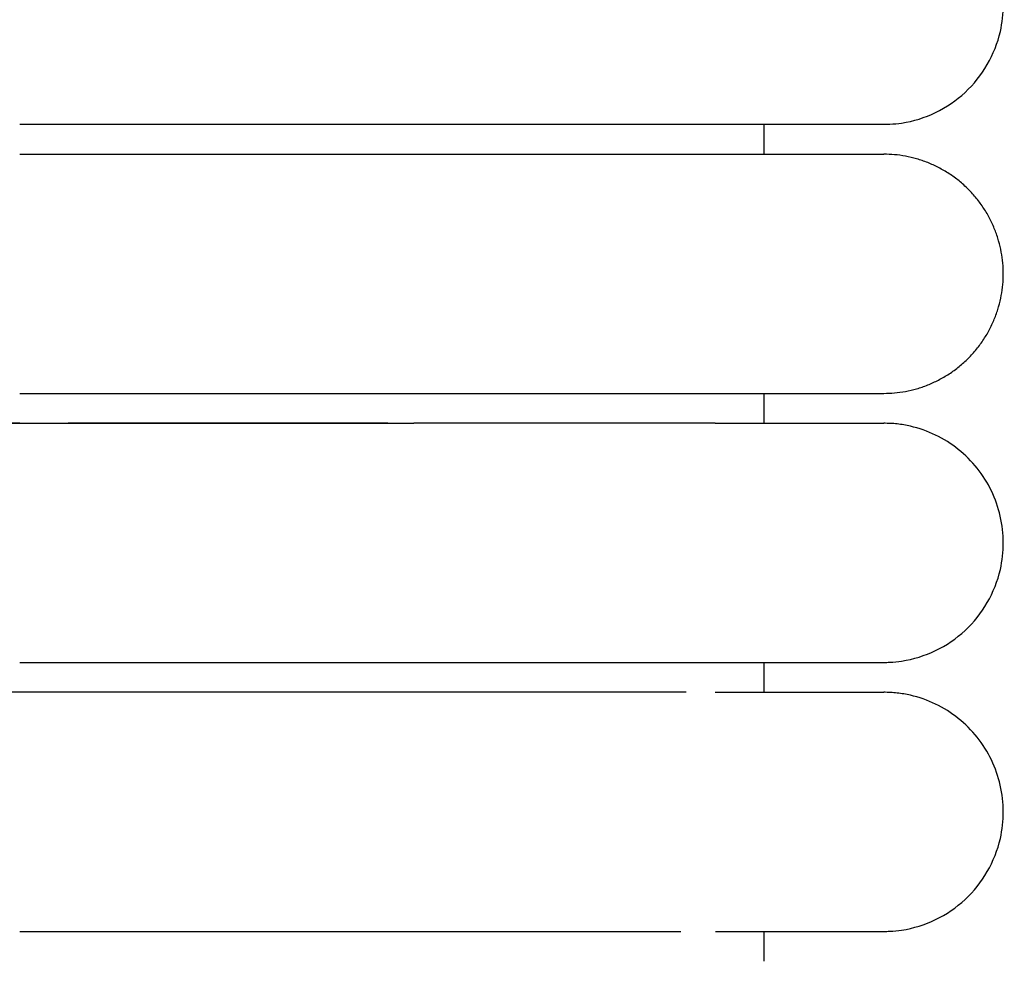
# Model space of a CAD drawing. Header units: millimetres. Extents: x -31695 to -19845, y -5614 to 7253.
# Tile 192 of 256: x -29429 to -29412, y 4950 to 4966. Entities that reach past the tile are written whole.
import ezdxf

# ---------------------------------------------------------------- set-up
doc = ezdxf.new("R2010")
doc.units = ezdxf.units.MM
doc.layers.add('2d', color=7, linetype='Continuous', true_color=0x000000)

msp = doc.modelspace()

# ---------------------------------------------------------------- linework, layer by layer
at = {"layer": '2d', "linetype": 'Continuous', "lineweight": -3}
for points, knots in [([(-29414.064, 4964.495), (-29414.031, 4964.495), (-29413.998, 4964.496), (-29413.898, 4964.501), (-29413.832, 4964.508), (-29413.766, 4964.517), (-29413.569, 4964.547), (-29413.377, 4964.607), (-29413.197, 4964.693), (-29413.017, 4964.78), (-29412.85, 4964.893), (-29412.704, 4965.029), (-29412.412, 4965.3), (-29412.203, 4965.661), (-29412.114, 4966.05), (-29412.048, 4966.342), (-29412.048, 4966.649), (-29412.115, 4966.94), (-29412.182, 4967.232), (-29412.314, 4967.508), (-29412.501, 4967.742), (-29412.687, 4967.976), (-29412.928, 4968.167), (-29413.197, 4968.297), (-29413.332, 4968.362), (-29413.474, 4968.412), (-29413.62, 4968.445), (-29413.693, 4968.462), (-29413.767, 4968.474), (-29413.878, 4968.487), (-29413.915, 4968.49), (-29413.981, 4968.493), (-29414.037, 4968.494), (-29414.065, 4968.495)], [23.445448, 23.445448, 23.445448, 23.445448, 23.445583, 23.445583, 23.445854, 23.445854, 23.445854, 24.046299, 24.046299, 24.046299, 24.647109, 24.647109, 24.647109, 25.861392, 25.861392, 25.861392, 26.766948, 26.766948, 26.766948, 27.671852, 27.671852, 27.671852, 28.577116, 28.577116, 28.577116, 29.026855, 29.026855, 29.026855, 29.266293, 29.266293, 29.386005, 29.386005, 29.475729, 29.475729, 29.475729, 29.475729]), ([(-29428.526, 4964.495), (-29428.325, 4964.495), (-29428.122, 4964.495), (-29427.922, 4964.495), (-29427.72, 4964.495), (-29427.519, 4964.495), (-29427.318, 4964.495), (-29427.117, 4964.495), (-29426.916, 4964.495), (-29426.716, 4964.495), (-29426.516, 4964.495), (-29426.317, 4964.495), (-29426.118, 4964.495), (-29425.919, 4964.495), (-29425.722, 4964.495), (-29425.525, 4964.495), (-29425.329, 4964.495), (-29425.133, 4964.495), (-29424.939, 4964.495), (-29424.915, 4964.495), (-29424.891, 4964.495), (-29424.867, 4964.495), (-29424.842, 4964.495), (-29424.818, 4964.495), (-29424.794, 4964.495), (-29424.746, 4964.495), (-29424.698, 4964.495), (-29424.649, 4964.495), (-29424.553, 4964.495), (-29424.457, 4964.495), (-29424.362, 4964.495), (-29424.171, 4964.495), (-29423.982, 4964.495), (-29423.795, 4964.495), (-29423.607, 4964.495), (-29423.422, 4964.495), (-29423.24, 4964.495), (-29423.059, 4964.495), (-29422.88, 4964.495), (-29422.705, 4964.495), (-29422.53, 4964.495), (-29422.358, 4964.495), (-29422.189, 4964.495), (-29422.02, 4964.495), (-29421.855, 4964.495), (-29421.693, 4964.495), (-29421.531, 4964.495), (-29421.372, 4964.495), (-29421.218, 4964.495), (-29421.063, 4964.495), (-29420.911, 4964.495), (-29420.764, 4964.495), (-29420.616, 4964.495), (-29420.473, 4964.495), (-29420.333, 4964.495), (-29420.263, 4964.495), (-29420.194, 4964.495), (-29420.126, 4964.495), (-29420.058, 4964.495), (-29419.991, 4964.495), (-29419.925, 4964.495), (-29419.921, 4964.495), (-29419.917, 4964.495), (-29419.913, 4964.495), (-29419.909, 4964.495), (-29419.905, 4964.495), (-29419.901, 4964.495), (-29419.893, 4964.495), (-29419.886, 4964.495), (-29419.878, 4964.495), (-29419.862, 4964.495), (-29419.847, 4964.495), (-29419.832, 4964.495), (-29419.801, 4964.495), (-29419.77, 4964.495), (-29419.739, 4964.495), (-29419.709, 4964.495), (-29419.678, 4964.495), (-29419.648, 4964.495), (-29419.64, 4964.495), (-29419.633, 4964.495), (-29419.625, 4964.495), (-29419.618, 4964.495), (-29419.61, 4964.495), (-29419.603, 4964.495), (-29419.588, 4964.495), (-29419.572, 4964.495), (-29419.557, 4964.495), (-29419.527, 4964.495), (-29419.497, 4964.495), (-29419.468, 4964.495), (-29419.438, 4964.495), (-29419.408, 4964.495), (-29419.379, 4964.495), (-29419.349, 4964.495), (-29419.32, 4964.495), (-29419.291, 4964.495), (-29419.276, 4964.495), (-29419.262, 4964.495), (-29419.247, 4964.495), (-29419.233, 4964.495), (-29419.218, 4964.495), (-29419.204, 4964.495), (-29419.146, 4964.495), (-29419.089, 4964.495), (-29419.033, 4964.495), (-29418.977, 4964.495), (-29418.921, 4964.495), (-29418.866, 4964.495), (-29418.811, 4964.495), (-29418.756, 4964.495), (-29418.703, 4964.495), (-29418.676, 4964.495), (-29418.649, 4964.495), (-29418.623, 4964.495), (-29418.597, 4964.495), (-29418.57, 4964.495), (-29418.544, 4964.495), (-29418.492, 4964.495), (-29418.441, 4964.495), (-29418.39, 4964.495), (-29418.34, 4964.495), (-29418.29, 4964.495), (-29418.241, 4964.495), (-29418.229, 4964.495), (-29418.217, 4964.495), (-29418.2, 4964.495), (-29418.198, 4964.495), (-29418.197, 4964.495), (-29418.186, 4964.495), (-29418.18, 4964.495), (-29418.174, 4964.495), (-29418.168, 4964.495), (-29418.162, 4964.495), (-29418.156, 4964.495), (-29418.15, 4964.495), (-29418.144, 4964.495), (-29418.138, 4964.495), (-29418.132, 4964.495), (-29418.12, 4964.495), (-29418.109, 4964.495), (-29418.097, 4964.495), (-29418.073, 4964.495), (-29418.05, 4964.495), (-29418.027, 4964.495), (-29418.003, 4964.495), (-29417.98, 4964.495), (-29417.958, 4964.495), (-29417.946, 4964.495), (-29417.935, 4964.495), (-29417.924, 4964.495), (-29417.912, 4964.495), (-29417.901, 4964.495), (-29417.89, 4964.495), (-29417.868, 4964.495), (-29417.846, 4964.495), (-29417.824, 4964.495), (-29417.813, 4964.495), (-29417.802, 4964.495), (-29417.791, 4964.495), (-29417.786, 4964.495), (-29417.781, 4964.495), (-29417.775, 4964.495), (-29417.772, 4964.495), (-29417.77, 4964.495), (-29417.759, 4964.495), (-29417.738, 4964.495), (-29417.717, 4964.495), (-29417.696, 4964.495), (-29417.685, 4964.495), (-29417.675, 4964.495), (-29417.664, 4964.495), (-29417.654, 4964.495), (-29417.644, 4964.495), (-29417.634, 4964.495), (-29417.629, 4964.495), (-29417.623, 4964.495), (-29417.618, 4964.495), (-29417.616, 4964.495), (-29417.613, 4964.495), (-29417.603, 4964.495), (-29417.593, 4964.495), (-29417.583, 4964.495), (-29417.573, 4964.495), (-29417.568, 4964.495), (-29417.563, 4964.495), (-29417.558, 4964.495), (-29417.553, 4964.495), (-29417.548, 4964.495), (-29417.543, 4964.495), (-29417.541, 4964.495), (-29417.539, 4964.495), (-29417.529, 4964.495), (-29417.524, 4964.495), (-29417.519, 4964.495), (-29417.507, 4964.495), (-29417.504, 4964.495), (-29417.502, 4964.495), (-29417.492, 4964.495), (-29417.49, 4964.495), (-29417.488, 4964.495), (-29417.478, 4964.495), (-29417.476, 4964.495), (-29417.473, 4964.495), (-29417.462, 4964.495), (-29417.274, 4964.495), (-29417.112, 4964.495), (-29416.883, 4964.495)], [0, 0, 0, 0, 0.604392, 0.604392, 0.604392, 1.209983, 1.209983, 1.209983, 1.816678, 1.816678, 1.816678, 2.424373, 2.424373, 2.424373, 3.032962, 3.032962, 3.032962, 3.642355, 3.642355, 3.642355, 3.718574, 3.718574, 3.718574, 3.794805, 3.794805, 3.794805, 3.947301, 3.947301, 3.947301, 4.252433, 4.252433, 4.252433, 4.863279, 4.863279, 4.863279, 5.473241, 5.473241, 5.473241, 6.077558, 6.077558, 6.077558, 6.676545, 6.676545, 6.676545, 7.270261, 7.270261, 7.270261, 7.858638, 7.858638, 7.858638, 8.441554, 8.441554, 8.441554, 9.018801, 9.018801, 9.018801, 9.305203, 9.305203, 9.305203, 9.590091, 9.590091, 9.590091, 9.606824, 9.606824, 9.606824, 9.623568, 9.623568, 9.623568, 9.657078, 9.657078, 9.657078, 9.724189, 9.724189, 9.724189, 9.858765, 9.858765, 9.858765, 9.993806, 9.993806, 9.993806, 10.027639, 10.027639, 10.027639, 10.0615, 10.0615, 10.0615, 10.129308, 10.129308, 10.129308, 10.265263, 10.265263, 10.265263, 10.401666, 10.401666, 10.401666, 10.53851, 10.53851, 10.53851, 10.607096, 10.607096, 10.607096, 10.67579, 10.67579, 10.67579, 10.951639, 10.951639, 10.951639, 11.229172, 11.229172, 11.229172, 11.508349, 11.508349, 11.508349, 11.648544, 11.648544, 11.648544, 11.78914, 11.78914, 11.78914, 12.071522, 12.071522, 12.071522, 12.355473, 12.355473, 12.355473, 12.435614, 12.435614, 12.435614, 12.462355, 12.462355, 12.462355, 12.498031, 12.498031, 12.498031, 12.533731, 12.533731, 12.533731, 12.569455, 12.569455, 12.569455, 12.640976, 12.640976, 12.640976, 12.784306, 12.784306, 12.784306, 12.928022, 12.928022, 12.928022, 13.000025, 13.000025, 13.000025, 13.072124, 13.072124, 13.072124, 13.216611, 13.216611, 13.216611, 13.289, 13.289, 13.289, 13.325231, 13.325231, 13.325231, 13.361486, 13.361486, 13.361486, 13.506747, 13.506747, 13.506747, 13.579524, 13.579524, 13.579524, 13.652399, 13.652399, 13.652399, 13.688873, 13.688873, 13.688873, 13.725371, 13.725371, 13.725371, 13.798442, 13.798442, 13.798442, 13.835014, 13.835014, 13.835014, 13.871611, 13.871611, 13.871611, 13.908233, 13.908233, 13.908233, 13.963212, 13.963212, 13.963212, 13.999896, 13.999896, 13.999896, 14.036605, 14.036605, 14.036605, 14.077932, 14.077932, 14.077932, 15.530971, 15.530971, 15.530971, 15.530971]), ([(-29416.883, 4964.495), (-29416.2, 4964.495), (-29415.638, 4964.495), (-29415.202, 4964.495), (-29414.832, 4964.495), (-29414.554, 4964.495), (-29414.365, 4964.495), (-29414.177, 4964.495), (-29414.078, 4964.495), (-29414.065, 4964.495)], [0, 0, 0, 0, 8.585629, 8.585629, 8.585629, 15.831626, 15.831626, 15.831626, 22.972429, 22.972429, 22.972429, 22.972429]), ([(-29422.362, 4959.495), (-29422.692, 4959.495), (-29423.032, 4959.495), (-29424.304, 4959.495), (-29425.277, 4959.495), (-29427.124, 4959.494), (-29427.982, 4959.494), (-29429.311, 4959.491), (-29429.783, 4959.489), (-29430.247, 4959.487)], [-2.80188472, -2.80188472, -2.80188472, -2.80188472, -2.79796123, -2.79796123, -2.7876612, -2.7876612, -2.77899458, -2.77899458, -2.77418446, -2.77418446, -2.77418446, -2.77418446]), ([(-29428.526, 4959.495), (-29428.324, 4959.495), (-29427.921, 4959.495), (-29427.318, 4959.495), (-29426.716, 4959.495), (-29426.117, 4959.495), (-29425.524, 4959.495), (-29425.109, 4959.495), (-29424.867, 4959.495), (-29424.77, 4959.495), (-29424.601, 4959.495), (-29424.266, 4959.495), (-29423.982, 4959.495), (-29423.607, 4959.495), (-29423.238, 4959.495), (-29422.763, 4959.495), (-29422.475, 4959.495), (-29422.362, 4959.495)], [1.5131938, 1.5131938, 1.5131938, 1.5131938, 1.5643554, 1.615517, 1.6666785, 1.7178401, 1.7690017, 1.8201632, 1.8265584, 1.8329536, 1.845744, 1.8713248, 1.9224864, 1.9224864, 1.9738461, 2.0252058, 2.059163, 2.059163, 2.059163, 2.059163]), ([(-29422.362, 4959.495), (-29422.304, 4959.495), (-29422.158, 4959.495), (-29422.014, 4959.495), (-29421.928, 4959.495)], [2.05916304, 2.05916304, 2.05916304, 2.05916304, 2.07656553, 2.10334835, 2.10334835, 2.10334835, 2.10334835]), ([(-29416.884, 4959.495), (-29417.059, 4959.495), (-29417.317, 4959.495), (-29417.634, 4959.495), (-29417.644, 4959.495), (-29417.654, 4959.495), (-29417.664, 4959.495), (-29417.675, 4959.495), (-29417.685, 4959.495), (-29417.696, 4959.495), (-29417.716, 4959.495), (-29417.738, 4959.495), (-29417.759, 4959.495), (-29417.762, 4959.495), (-29417.764, 4959.495), (-29417.775, 4959.495), (-29417.78, 4959.495), (-29417.786, 4959.495), (-29417.791, 4959.495), (-29417.802, 4959.495), (-29417.813, 4959.495), (-29417.824, 4959.495), (-29417.846, 4959.495), (-29417.868, 4959.495), (-29417.89, 4959.495), (-29417.901, 4959.495), (-29417.912, 4959.495), (-29417.924, 4959.495), (-29417.935, 4959.495), (-29417.946, 4959.495), (-29417.958, 4959.495), (-29417.98, 4959.495), (-29418.003, 4959.495), (-29418.026, 4959.495), (-29418.05, 4959.495), (-29418.073, 4959.495), (-29418.097, 4959.495), (-29418.109, 4959.495), (-29418.12, 4959.495), (-29418.132, 4959.495), (-29418.138, 4959.495), (-29418.144, 4959.495), (-29418.15, 4959.495), (-29418.156, 4959.495), (-29418.162, 4959.495), (-29418.168, 4959.495), (-29418.174, 4959.495), (-29418.18, 4959.495), (-29418.186, 4959.495), (-29418.189, 4959.495), (-29418.192, 4959.495), (-29418.204, 4959.495), (-29418.217, 4959.495), (-29418.229, 4959.495), (-29418.241, 4959.495), (-29418.29, 4959.495), (-29418.34, 4959.495), (-29418.39, 4959.495), (-29418.441, 4959.495), (-29418.492, 4959.495), (-29418.544, 4959.495), (-29418.57, 4959.495), (-29418.596, 4959.495), (-29418.623, 4959.495), (-29418.649, 4959.495), (-29418.676, 4959.495), (-29418.703, 4959.495), (-29418.756, 4959.495), (-29418.811, 4959.495), (-29418.866, 4959.495), (-29418.921, 4959.495), (-29418.976, 4959.495), (-29419.033, 4959.495), (-29419.089, 4959.495), (-29419.146, 4959.495), (-29419.204, 4959.495), (-29419.218, 4959.495), (-29419.233, 4959.495), (-29419.247, 4959.495), (-29419.262, 4959.495), (-29419.276, 4959.495), (-29419.291, 4959.495), (-29419.32, 4959.495), (-29419.349, 4959.495), (-29419.379, 4959.495), (-29419.408, 4959.495), (-29419.438, 4959.495), (-29419.468, 4959.495), (-29419.497, 4959.495), (-29419.527, 4959.495), (-29419.557, 4959.495), (-29419.572, 4959.495), (-29419.587, 4959.495), (-29419.603, 4959.495), (-29419.61, 4959.495), (-29419.618, 4959.495), (-29419.625, 4959.495), (-29419.633, 4959.495), (-29419.64, 4959.495), (-29419.648, 4959.495), (-29419.678, 4959.495), (-29419.709, 4959.495), (-29419.739, 4959.495), (-29419.77, 4959.495), (-29419.801, 4959.495), (-29419.831, 4959.495), (-29419.847, 4959.495), (-29419.862, 4959.495), (-29419.878, 4959.495), (-29419.886, 4959.495), (-29419.893, 4959.495), (-29419.901, 4959.495), (-29419.905, 4959.495), (-29419.909, 4959.495), (-29419.913, 4959.495), (-29419.917, 4959.495), (-29419.921, 4959.495), (-29419.924, 4959.495), (-29419.991, 4959.495), (-29420.058, 4959.495), (-29420.126, 4959.495), (-29420.194, 4959.495), (-29420.263, 4959.495), (-29420.333, 4959.495), (-29420.472, 4959.495), (-29420.616, 4959.495), (-29420.764, 4959.495), (-29420.911, 4959.495), (-29421.063, 4959.495), (-29421.217, 4959.495), (-29421.372, 4959.495), (-29421.531, 4959.495), (-29421.693, 4959.495), (-29421.77, 4959.495), (-29421.849, 4959.495), (-29421.928, 4959.495)], [1.838093, 1.838093, 1.838093, 1.838093, 4.097481, 4.097481, 4.097481, 4.170359, 4.170359, 4.170359, 4.243139, 4.243139, 4.243139, 4.388405, 4.388405, 4.388405, 4.424662, 4.424662, 4.424662, 4.460895, 4.460895, 4.460895, 4.533287, 4.533287, 4.533287, 4.677779, 4.677779, 4.677779, 4.749881, 4.749881, 4.749881, 4.821887, 4.821887, 4.821887, 4.965608, 4.965608, 4.965608, 5.108944, 5.108944, 5.108944, 5.180468, 5.180468, 5.180468, 5.216194, 5.216194, 5.216194, 5.251895, 5.251895, 5.251895, 5.287573, 5.287573, 5.287573, 5.323227, 5.323227, 5.323227, 5.39446, 5.39446, 5.39446, 5.678416, 5.678416, 5.678416, 5.960803, 5.960803, 5.960803, 6.101403, 6.101403, 6.101403, 6.241604, 6.241604, 6.241604, 6.520785, 6.520785, 6.520785, 6.798326, 6.798326, 6.798326, 7.07418, 7.07418, 7.07418, 7.142877, 7.142877, 7.142877, 7.211466, 7.211466, 7.211466, 7.348315, 7.348315, 7.348315, 7.484723, 7.484723, 7.484723, 7.620683, 7.620683, 7.620683, 7.688494, 7.688494, 7.688494, 7.722357, 7.722357, 7.722357, 7.756191, 7.756191, 7.756191, 7.891237, 7.891237, 7.891237, 8.025818, 8.025818, 8.025818, 8.092932, 8.092932, 8.092932, 8.126444, 8.126444, 8.126444, 8.143189, 8.143189, 8.143189, 8.159923, 8.159923, 8.159923, 8.444816, 8.444816, 8.444816, 8.731224, 8.731224, 8.731224, 9.308461, 9.308461, 9.308461, 9.891383, 9.891383, 9.891383, 10.479755, 10.479755, 10.479755, 10.763861, 10.763861, 10.763861, 10.763861]), ([(-29416.884, 4959.495), (-29416.198, 4959.495), (-29415.637, 4959.495), (-29415.203, 4959.495), (-29414.833, 4959.495), (-29414.554, 4959.495), (-29414.365, 4959.495), (-29414.177, 4959.495), (-29414.079, 4959.495), (-29414.065, 4959.495)], [0, 0, 0, 0, 8.649968, 8.649968, 8.649968, 15.950267, 15.950267, 15.950267, 23.144583, 23.144583, 23.144583, 23.144583]), ([(-29414.064, 4955.495), (-29414.031, 4955.495), (-29413.998, 4955.496), (-29413.898, 4955.501), (-29413.832, 4955.508), (-29413.766, 4955.517), (-29413.569, 4955.547), (-29413.377, 4955.607), (-29413.197, 4955.693), (-29413.017, 4955.78), (-29412.85, 4955.893), (-29412.704, 4956.029), (-29412.412, 4956.3), (-29412.203, 4956.661), (-29412.114, 4957.05), (-29412.048, 4957.342), (-29412.048, 4957.649), (-29412.115, 4957.94), (-29412.182, 4958.232), (-29412.314, 4958.508), (-29412.501, 4958.742), (-29412.687, 4958.976), (-29412.928, 4959.167), (-29413.197, 4959.297), (-29413.332, 4959.362), (-29413.474, 4959.412), (-29413.62, 4959.445), (-29413.693, 4959.462), (-29413.767, 4959.474), (-29413.878, 4959.487), (-29413.915, 4959.49), (-29413.981, 4959.493), (-29414.037, 4959.494), (-29414.065, 4959.495)], [23.445408, 23.445408, 23.445408, 23.445408, 23.445556, 23.445556, 23.445854, 23.445854, 23.445854, 24.046299, 24.046299, 24.046299, 24.647109, 24.647109, 24.647109, 25.861392, 25.861392, 25.861392, 26.766947, 26.766947, 26.766947, 27.671852, 27.671852, 27.671852, 28.577116, 28.577116, 28.577116, 29.026855, 29.026855, 29.026855, 29.266293, 29.266293, 29.386005, 29.386005, 29.475729, 29.475729, 29.475729, 29.475729]), ([(-29428.525, 4955.495), (-29428.324, 4955.495), (-29428.123, 4955.495), (-29427.922, 4955.495), (-29427.72, 4955.495), (-29427.519, 4955.495), (-29427.318, 4955.495), (-29427.117, 4955.495), (-29426.916, 4955.495), (-29426.716, 4955.495), (-29426.516, 4955.495), (-29426.317, 4955.495), (-29426.118, 4955.495), (-29425.919, 4955.495), (-29425.722, 4955.495), (-29425.525, 4955.495), (-29425.329, 4955.495), (-29425.133, 4955.495), (-29424.939, 4955.495), (-29424.915, 4955.495), (-29424.891, 4955.495), (-29424.867, 4955.495), (-29424.842, 4955.495), (-29424.818, 4955.495), (-29424.794, 4955.495), (-29424.746, 4955.495), (-29424.698, 4955.495), (-29424.649, 4955.495), (-29424.553, 4955.495), (-29424.457, 4955.495), (-29424.362, 4955.495), (-29424.171, 4955.495), (-29423.982, 4955.495), (-29423.795, 4955.495), (-29423.607, 4955.495), (-29423.422, 4955.495), (-29423.24, 4955.495), (-29423.059, 4955.495), (-29422.88, 4955.495), (-29422.705, 4955.495), (-29422.53, 4955.495), (-29422.358, 4955.495), (-29422.189, 4955.495), (-29422.02, 4955.495), (-29421.855, 4955.495), (-29421.693, 4955.495), (-29421.531, 4955.495), (-29421.372, 4955.495), (-29421.218, 4955.495), (-29421.063, 4955.495), (-29420.911, 4955.495), (-29420.764, 4955.495), (-29420.616, 4955.495), (-29420.473, 4955.495), (-29420.333, 4955.495), (-29420.263, 4955.495), (-29420.194, 4955.495), (-29420.126, 4955.495), (-29420.058, 4955.495), (-29419.991, 4955.495), (-29419.925, 4955.495), (-29419.921, 4955.495), (-29419.917, 4955.495), (-29419.913, 4955.495), (-29419.909, 4955.495), (-29419.905, 4955.495), (-29419.901, 4955.495), (-29419.893, 4955.495), (-29419.886, 4955.495), (-29419.878, 4955.495), (-29419.862, 4955.495), (-29419.847, 4955.495), (-29419.832, 4955.495), (-29419.801, 4955.495), (-29419.77, 4955.495), (-29419.739, 4955.495), (-29419.709, 4955.495), (-29419.678, 4955.495), (-29419.648, 4955.495), (-29419.64, 4955.495), (-29419.633, 4955.495), (-29419.625, 4955.495), (-29419.618, 4955.495), (-29419.61, 4955.495), (-29419.603, 4955.495), (-29419.588, 4955.495), (-29419.572, 4955.495), (-29419.557, 4955.495), (-29419.527, 4955.495), (-29419.497, 4955.495), (-29419.468, 4955.495), (-29419.438, 4955.495), (-29419.408, 4955.495), (-29419.379, 4955.495), (-29419.349, 4955.495), (-29419.32, 4955.495), (-29419.291, 4955.495), (-29419.276, 4955.495), (-29419.262, 4955.495), (-29419.247, 4955.495), (-29419.233, 4955.495), (-29419.218, 4955.495), (-29419.204, 4955.495), (-29419.146, 4955.495), (-29419.089, 4955.495), (-29419.033, 4955.495), (-29418.977, 4955.495), (-29418.921, 4955.495), (-29418.866, 4955.495), (-29418.811, 4955.495), (-29418.756, 4955.495), (-29418.703, 4955.495), (-29418.676, 4955.495), (-29418.649, 4955.495), (-29418.623, 4955.495), (-29418.597, 4955.495), (-29418.57, 4955.495), (-29418.544, 4955.495), (-29418.492, 4955.495), (-29418.441, 4955.495), (-29418.39, 4955.495), (-29418.34, 4955.495), (-29418.29, 4955.495), (-29418.241, 4955.495), (-29418.229, 4955.495), (-29418.217, 4955.495), (-29418.2, 4955.495), (-29418.198, 4955.495), (-29418.197, 4955.495), (-29418.186, 4955.495), (-29418.18, 4955.495), (-29418.174, 4955.495), (-29418.168, 4955.495), (-29418.162, 4955.495), (-29418.156, 4955.495), (-29418.15, 4955.495), (-29418.144, 4955.495), (-29418.138, 4955.495), (-29418.132, 4955.495), (-29418.12, 4955.495), (-29418.109, 4955.495), (-29418.097, 4955.495), (-29418.073, 4955.495), (-29418.05, 4955.495), (-29418.027, 4955.495), (-29418.003, 4955.495), (-29417.98, 4955.495), (-29417.958, 4955.495), (-29417.946, 4955.495), (-29417.935, 4955.495), (-29417.924, 4955.495), (-29417.912, 4955.495), (-29417.901, 4955.495), (-29417.89, 4955.495), (-29417.868, 4955.495), (-29417.846, 4955.495), (-29417.824, 4955.495), (-29417.813, 4955.495), (-29417.802, 4955.495), (-29417.791, 4955.495), (-29417.786, 4955.495), (-29417.781, 4955.495), (-29417.775, 4955.495), (-29417.772, 4955.495), (-29417.77, 4955.495), (-29417.759, 4955.495), (-29417.738, 4955.495), (-29417.717, 4955.495), (-29417.696, 4955.495), (-29417.685, 4955.495), (-29417.675, 4955.495), (-29417.664, 4955.495), (-29417.654, 4955.495), (-29417.644, 4955.495), (-29417.634, 4955.495), (-29417.629, 4955.495), (-29417.623, 4955.495), (-29417.618, 4955.495), (-29417.616, 4955.495), (-29417.613, 4955.495), (-29417.603, 4955.495), (-29417.593, 4955.495), (-29417.583, 4955.495), (-29417.573, 4955.495), (-29417.568, 4955.495), (-29417.563, 4955.495), (-29417.558, 4955.495), (-29417.553, 4955.495), (-29417.548, 4955.495), (-29417.543, 4955.495), (-29417.541, 4955.495), (-29417.539, 4955.495), (-29417.529, 4955.495), (-29417.524, 4955.495), (-29417.519, 4955.495), (-29417.507, 4955.495), (-29417.504, 4955.495), (-29417.502, 4955.495), (-29417.492, 4955.495), (-29417.49, 4955.495), (-29417.488, 4955.495), (-29417.478, 4955.495), (-29417.476, 4955.495), (-29417.473, 4955.495), (-29417.462, 4955.495), (-29417.258, 4955.495), (-29417.083, 4955.495), (-29416.883, 4955.495)], [1.758347, 1.758347, 1.758347, 1.758347, 2.363534, 2.363534, 2.363534, 2.969125, 2.969125, 2.969125, 3.57582, 3.57582, 3.57582, 4.183515, 4.183515, 4.183515, 4.792104, 4.792104, 4.792104, 5.401497, 5.401497, 5.401497, 5.477717, 5.477717, 5.477717, 5.553947, 5.553947, 5.553947, 5.706443, 5.706443, 5.706443, 6.011575, 6.011575, 6.011575, 6.622422, 6.622422, 6.622422, 7.232383, 7.232383, 7.232383, 7.8367, 7.8367, 7.8367, 8.435687, 8.435687, 8.435687, 9.029403, 9.029403, 9.029403, 9.61778, 9.61778, 9.61778, 10.200697, 10.200697, 10.200697, 10.777944, 10.777944, 10.777944, 11.064346, 11.064346, 11.064346, 11.349233, 11.349233, 11.349233, 11.365966, 11.365966, 11.365966, 11.38271, 11.38271, 11.38271, 11.416221, 11.416221, 11.416221, 11.483332, 11.483332, 11.483332, 11.617907, 11.617907, 11.617907, 11.752949, 11.752949, 11.752949, 11.786781, 11.786781, 11.786781, 11.820643, 11.820643, 11.820643, 11.88845, 11.88845, 11.88845, 12.024405, 12.024405, 12.024405, 12.160808, 12.160808, 12.160808, 12.297652, 12.297652, 12.297652, 12.366238, 12.366238, 12.366238, 12.434932, 12.434932, 12.434932, 12.710782, 12.710782, 12.710782, 12.988314, 12.988314, 12.988314, 13.267492, 13.267492, 13.267492, 13.407687, 13.407687, 13.407687, 13.548282, 13.548282, 13.548282, 13.830664, 13.830664, 13.830664, 14.114615, 14.114615, 14.114615, 14.194756, 14.194756, 14.194756, 14.221497, 14.221497, 14.221497, 14.257173, 14.257173, 14.257173, 14.292873, 14.292873, 14.292873, 14.328598, 14.328598, 14.328598, 14.400118, 14.400118, 14.400118, 14.543449, 14.543449, 14.543449, 14.687165, 14.687165, 14.687165, 14.759168, 14.759168, 14.759168, 14.831267, 14.831267, 14.831267, 14.975754, 14.975754, 14.975754, 15.048143, 15.048143, 15.048143, 15.084374, 15.084374, 15.084374, 15.120629, 15.120629, 15.120629, 15.26589, 15.26589, 15.26589, 15.338667, 15.338667, 15.338667, 15.411541, 15.411541, 15.411541, 15.448015, 15.448015, 15.448015, 15.484514, 15.484514, 15.484514, 15.557584, 15.557584, 15.557584, 15.594157, 15.594157, 15.594157, 15.630754, 15.630754, 15.630754, 15.667376, 15.667376, 15.667376, 15.722355, 15.722355, 15.722355, 15.759038, 15.759038, 15.759038, 15.795747, 15.795747, 15.795747, 15.837074, 15.837074, 15.837074, 17.41981, 17.41981, 17.41981, 17.41981]), ([(-29416.883, 4955.495), (-29416.2, 4955.495), (-29415.638, 4955.495), (-29415.202, 4955.495), (-29414.832, 4955.495), (-29414.554, 4955.495), (-29414.365, 4955.495), (-29414.177, 4955.495), (-29414.078, 4955.495), (-29414.065, 4955.495)], [0, 0, 0, 0, 8.585631, 8.585631, 8.585631, 15.831629, 15.831629, 15.831629, 22.972432, 22.972432, 22.972432, 22.972432]), ([(-29416.884, 4954.995), (-29416.198, 4954.995), (-29415.637, 4954.995), (-29415.203, 4954.995), (-29414.833, 4954.995), (-29414.554, 4954.995), (-29414.365, 4954.995), (-29414.177, 4954.995), (-29414.079, 4954.995), (-29414.065, 4954.995)], [0, 0, 0, 0, 8.649968, 8.649968, 8.649968, 15.950267, 15.950267, 15.950267, 23.144583, 23.144583, 23.144583, 23.144583]), ([(-29414.064, 4950.995), (-29414.031, 4950.995), (-29413.998, 4950.996), (-29413.898, 4951.001), (-29413.832, 4951.008), (-29413.766, 4951.017), (-29413.569, 4951.047), (-29413.377, 4951.107), (-29413.197, 4951.193), (-29413.017, 4951.28), (-29412.85, 4951.393), (-29412.704, 4951.529), (-29412.412, 4951.8), (-29412.203, 4952.161), (-29412.114, 4952.55), (-29412.048, 4952.842), (-29412.048, 4953.149), (-29412.115, 4953.44), (-29412.182, 4953.732), (-29412.314, 4954.008), (-29412.501, 4954.242), (-29412.687, 4954.476), (-29412.928, 4954.667), (-29413.197, 4954.797), (-29413.332, 4954.862), (-29413.474, 4954.912), (-29413.62, 4954.945), (-29413.693, 4954.962), (-29413.767, 4954.974), (-29413.878, 4954.987), (-29413.915, 4954.99), (-29413.981, 4954.993), (-29414.037, 4954.994), (-29414.065, 4954.995)], [23.445467, 23.445467, 23.445467, 23.445467, 23.445596, 23.445596, 23.445854, 23.445854, 23.445854, 24.046299, 24.046299, 24.046299, 24.647109, 24.647109, 24.647109, 25.861392, 25.861392, 25.861392, 26.766947, 26.766947, 26.766947, 27.671852, 27.671852, 27.671852, 28.577116, 28.577116, 28.577116, 29.026855, 29.026855, 29.026855, 29.266293, 29.266293, 29.386005, 29.386005, 29.475729, 29.475729, 29.475729, 29.475729]), ([(-29428.526, 4950.995), (-29428.325, 4950.995), (-29428.122, 4950.995), (-29427.922, 4950.995), (-29427.72, 4950.995), (-29427.519, 4950.995), (-29427.318, 4950.995), (-29427.117, 4950.995), (-29426.916, 4950.995), (-29426.716, 4950.995), (-29426.516, 4950.995), (-29426.317, 4950.995), (-29426.118, 4950.995), (-29425.919, 4950.995), (-29425.722, 4950.995), (-29425.525, 4950.995), (-29425.329, 4950.995), (-29425.133, 4950.995), (-29424.939, 4950.995), (-29424.915, 4950.995), (-29424.891, 4950.995), (-29424.867, 4950.995), (-29424.842, 4950.995), (-29424.818, 4950.995), (-29424.794, 4950.995), (-29424.746, 4950.995), (-29424.698, 4950.995), (-29424.649, 4950.995), (-29424.553, 4950.995), (-29424.457, 4950.995), (-29424.362, 4950.995), (-29424.171, 4950.995), (-29423.982, 4950.995), (-29423.795, 4950.995), (-29423.607, 4950.995), (-29423.422, 4950.995), (-29423.24, 4950.995), (-29423.059, 4950.995), (-29422.88, 4950.995), (-29422.705, 4950.995), (-29422.53, 4950.995), (-29422.358, 4950.995), (-29422.189, 4950.995), (-29422.02, 4950.995), (-29421.855, 4950.995), (-29421.693, 4950.995), (-29421.531, 4950.995), (-29421.372, 4950.995), (-29421.218, 4950.995), (-29421.063, 4950.995), (-29420.911, 4950.995), (-29420.764, 4950.995), (-29420.616, 4950.995), (-29420.473, 4950.995), (-29420.333, 4950.995), (-29420.263, 4950.995), (-29420.194, 4950.995), (-29420.126, 4950.995), (-29420.058, 4950.995), (-29419.991, 4950.995), (-29419.925, 4950.995), (-29419.921, 4950.995), (-29419.917, 4950.995), (-29419.913, 4950.995), (-29419.909, 4950.995), (-29419.905, 4950.995), (-29419.901, 4950.995), (-29419.893, 4950.995), (-29419.886, 4950.995), (-29419.878, 4950.995), (-29419.862, 4950.995), (-29419.847, 4950.995), (-29419.832, 4950.995), (-29419.801, 4950.995), (-29419.77, 4950.995), (-29419.739, 4950.995), (-29419.709, 4950.995), (-29419.678, 4950.995), (-29419.648, 4950.995), (-29419.64, 4950.995), (-29419.633, 4950.995), (-29419.625, 4950.995), (-29419.618, 4950.995), (-29419.61, 4950.995), (-29419.603, 4950.995), (-29419.588, 4950.995), (-29419.572, 4950.995), (-29419.557, 4950.995), (-29419.527, 4950.995), (-29419.497, 4950.995), (-29419.468, 4950.995), (-29419.438, 4950.995), (-29419.408, 4950.995), (-29419.379, 4950.995), (-29419.349, 4950.995), (-29419.32, 4950.995), (-29419.291, 4950.995), (-29419.276, 4950.995), (-29419.262, 4950.995), (-29419.247, 4950.995), (-29419.233, 4950.995), (-29419.218, 4950.995), (-29419.204, 4950.995), (-29419.146, 4950.995), (-29419.089, 4950.995), (-29419.033, 4950.995), (-29418.977, 4950.995), (-29418.921, 4950.995), (-29418.866, 4950.995), (-29418.811, 4950.995), (-29418.756, 4950.995), (-29418.703, 4950.995), (-29418.676, 4950.995), (-29418.649, 4950.995), (-29418.623, 4950.995), (-29418.597, 4950.995), (-29418.57, 4950.995), (-29418.544, 4950.995), (-29418.492, 4950.995), (-29418.441, 4950.995), (-29418.39, 4950.995), (-29418.34, 4950.995), (-29418.29, 4950.995), (-29418.241, 4950.995), (-29418.229, 4950.995), (-29418.217, 4950.995), (-29418.2, 4950.995), (-29418.198, 4950.995), (-29418.197, 4950.995), (-29418.186, 4950.995), (-29418.18, 4950.995), (-29418.174, 4950.995), (-29418.168, 4950.995), (-29418.162, 4950.995), (-29418.156, 4950.995), (-29418.15, 4950.995), (-29418.144, 4950.995), (-29418.138, 4950.995), (-29418.132, 4950.995), (-29418.12, 4950.995), (-29418.109, 4950.995), (-29418.097, 4950.995), (-29418.073, 4950.995), (-29418.05, 4950.995), (-29418.027, 4950.995), (-29418.003, 4950.995), (-29417.98, 4950.995), (-29417.958, 4950.995), (-29417.946, 4950.995), (-29417.935, 4950.995), (-29417.924, 4950.995), (-29417.912, 4950.995), (-29417.901, 4950.995), (-29417.89, 4950.995), (-29417.868, 4950.995), (-29417.846, 4950.995), (-29417.824, 4950.995), (-29417.813, 4950.995), (-29417.802, 4950.995), (-29417.791, 4950.995), (-29417.786, 4950.995), (-29417.781, 4950.995), (-29417.775, 4950.995), (-29417.772, 4950.995), (-29417.77, 4950.995), (-29417.759, 4950.995), (-29417.738, 4950.995), (-29417.717, 4950.995), (-29417.696, 4950.995), (-29417.685, 4950.995), (-29417.675, 4950.995), (-29417.664, 4950.995), (-29417.654, 4950.995), (-29417.644, 4950.995), (-29417.634, 4950.995), (-29417.629, 4950.995), (-29417.623, 4950.995), (-29417.618, 4950.995), (-29417.616, 4950.995), (-29417.613, 4950.995), (-29417.603, 4950.995), (-29417.593, 4950.995), (-29417.583, 4950.995), (-29417.573, 4950.995), (-29417.568, 4950.995), (-29417.563, 4950.995), (-29417.558, 4950.995), (-29417.553, 4950.995), (-29417.548, 4950.995), (-29417.543, 4950.995), (-29417.541, 4950.995), (-29417.539, 4950.995), (-29417.529, 4950.995), (-29417.524, 4950.995), (-29417.519, 4950.995), (-29417.46, 4950.995)], [0, 0, 0, 0, 0.610358, 0.610358, 0.610358, 1.221927, 1.221927, 1.221927, 1.834611, 1.834611, 1.834611, 2.448304, 2.448304, 2.448304, 3.0629, 3.0629, 3.0629, 3.678309, 3.678309, 3.678309, 3.75528, 3.75528, 3.75528, 3.832263, 3.832263, 3.832263, 3.986264, 3.986264, 3.986264, 4.294408, 4.294408, 4.294408, 4.911284, 4.911284, 4.911284, 5.527267, 5.527267, 5.527267, 6.137549, 6.137549, 6.137549, 6.742448, 6.742448, 6.742448, 7.342025, 7.342025, 7.342025, 7.936209, 7.936209, 7.936209, 8.52488, 8.52488, 8.52488, 9.107824, 9.107824, 9.107824, 9.397054, 9.397054, 9.397054, 9.684753, 9.684753, 9.684753, 9.701651, 9.701651, 9.701651, 9.718561, 9.718561, 9.718561, 9.752402, 9.752402, 9.752402, 9.820175, 9.820175, 9.820175, 9.956079, 9.956079, 9.956079, 10.092454, 10.092454, 10.092454, 10.12662, 10.12662, 10.12662, 10.160816, 10.160816, 10.160816, 10.229293, 10.229293, 10.229293, 10.36659, 10.36659, 10.36659, 10.504339, 10.504339, 10.504339, 10.642534, 10.642534, 10.642534, 10.711797, 10.711797, 10.711797, 10.781169, 10.781169, 10.781169, 11.059741, 11.059741, 11.059741, 11.340013, 11.340013, 11.340013, 11.621946, 11.621946, 11.621946, 11.763525, 11.763525, 11.763525, 11.905509, 11.905509, 11.905509, 12.190678, 12.190678, 12.190678, 12.477432, 12.477432, 12.477432, 12.558364, 12.558364, 12.558364, 12.585369, 12.585369, 12.585369, 12.621397, 12.621397, 12.621397, 12.657449, 12.657449, 12.657449, 12.693526, 12.693526, 12.693526, 12.765753, 12.765753, 12.765753, 12.910498, 12.910498, 12.910498, 13.055633, 13.055633, 13.055633, 13.128346, 13.128346, 13.128346, 13.201157, 13.201157, 13.201157, 13.34707, 13.34707, 13.34707, 13.420174, 13.420174, 13.420174, 13.456762, 13.456762, 13.456762, 13.493375, 13.493375, 13.493375, 13.64007, 13.64007, 13.64007, 13.713565, 13.713565, 13.713565, 13.787159, 13.787159, 13.787159, 13.823993, 13.823993, 13.823993, 13.860852, 13.860852, 13.860852, 13.934644, 13.934644, 13.934644, 13.971577, 13.971577, 13.971577, 14.008535, 14.008535, 14.008535, 14.045519, 14.045519, 14.045519, 14.082527, 14.082527, 14.082527, 14.082527]), ([(-29416.883, 4950.995), (-29416.2, 4950.995), (-29415.638, 4950.995), (-29415.202, 4950.995), (-29414.832, 4950.995), (-29414.554, 4950.995), (-29414.365, 4950.995), (-29414.177, 4950.995), (-29414.078, 4950.995), (-29414.065, 4950.995)], [0, 0, 0, 0, 8.585631, 8.585631, 8.585631, 15.83163, 15.83163, 15.83163, 22.972434, 22.972434, 22.972434, 22.972434])]:
    msp.add_open_spline(points, degree=3, knots=knots, dxfattribs=at)
for points, degree in [([(-29416.065, 4963.995), (-29416.065, 4964.245), (-29416.065, 4964.495)], 2), ([(-29414.064, 4964.495), (-29414.064, 4964.495), (-29414.065, 4964.495), (-29414.065, 4964.495)], 3), ([(-29416.065, 4959.495), (-29416.065, 4959.745), (-29416.065, 4959.995)], 2), ([(-29428.526, 4959.495), (-29437.295, 4959.495), (-29446.065, 4959.495)], 2), ([(-29416.065, 4954.995), (-29416.065, 4955.245), (-29416.065, 4955.495)], 2), ([(-29414.064, 4955.495), (-29414.064, 4955.495), (-29414.065, 4955.495), (-29414.065, 4955.495)], 3), ([(-29417.371, 4954.995), (-29431.718, 4954.995), (-29446.065, 4954.995)], 2), ([(-29416.065, 4950.495), (-29416.065, 4950.745), (-29416.065, 4950.995)], 2)]:
    msp.add_open_spline(points, degree=degree, dxfattribs=at)
for points, weights, knots in [([(-29428.526, 4963.995), (-29423.555, 4963.995), (-29420.04, 4963.995), (-29417.69, 4963.995), (-29416.884, 4963.995)], [1, 0.853553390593, 0.853553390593, 0.853553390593, 0.919067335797], [0, 0, 0, 9.941125, 9.941125, 16.590224, 16.590224, 16.590224]), ([(-29414.065, 4959.995), (-29412.065, 4959.995), (-29412.065, 4961.995), (-29412.065, 4963.995), (-29414.065, 4963.995)], [1, 0.707106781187, 1, 0.707106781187, 1], [0, 0, 0, 1.570796, 1.570796, 3.141593, 3.141593, 3.141593]), ([(-29428.526, 4959.995), (-29423.555, 4959.995), (-29420.04, 4959.995), (-29417.69, 4959.995), (-29416.884, 4959.995)], [1, 0.853553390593, 0.853553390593, 0.853553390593, 0.919067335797], [0, 0, 0, 9.941125, 9.941125, 16.590224, 16.590224, 16.590224])]:
    msp.add_rational_spline(points, weights, degree=2, knots=knots, dxfattribs=at)
for points in [[(-29416.884, 4963.995), (-29414.065, 4963.995), (-29414.065, 4963.995)], [(-29416.884, 4959.995), (-29414.065, 4959.995), (-29414.065, 4959.995)]]:
    msp.add_rational_spline(points, [0.919067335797, 0.951503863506, 1], degree=2, dxfattribs=at)

doc.saveas('drawing.dxf')
